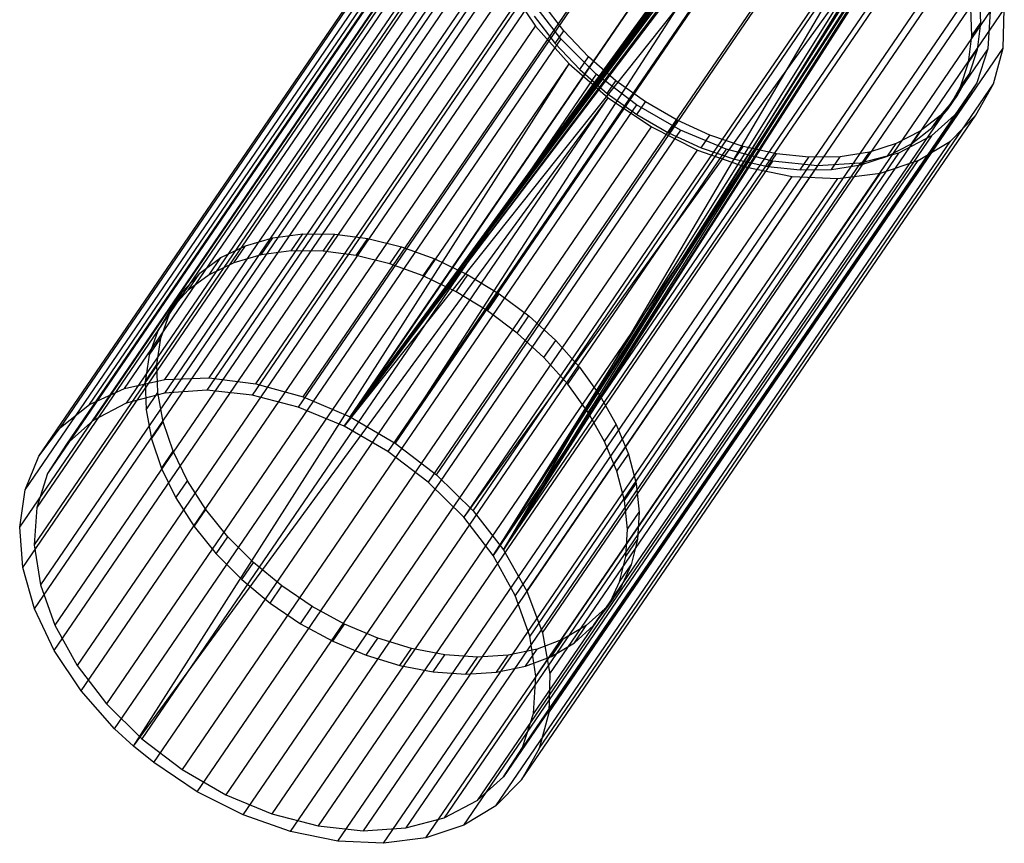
# Model space of a CAD drawing. Extents: x -263 to 235, y 0 to 1231.
# Tile 1 of 78: x -263 to -170, y 1 to 79. Entities that reach past the tile are written whole.
import ezdxf

# ---------------------------------------------------------------- set-up
doc = ezdxf.new("R2010")
doc.units = 0
doc.header["$LTSCALE"] = 25.4
doc.layers.get('0').update_dxf_attribs({"color": 13, "linetype": 'CONTINUOUS'})

# ---------------------------------------------------------------- blocks, each defined once
blk = doc.blocks.new('MONO-II-7705_STL_1')
at = {"color": 0}
for p, q in [((28.474, 75.301, 2066.47), (71.433, 138.151, 2138.784)), ((28.474, 75.301, 2066.47), (71.433, 138.151, 2138.784)), ((32.652, 75.453, 2063.856), (75.611, 138.303, 2136.171)), ((32.652, 75.453, 2063.856), (75.611, 138.303, 2136.171)), ((24.662, 74.448, 2069.477), (67.621, 137.298, 2141.791)), ((24.662, 74.448, 2069.477), (67.621, 137.298, 2141.791)), ((71.388, 136.865, 2139.929), (28.429, 74.015, 2067.615)), ((71.388, 136.865, 2139.929), (28.429, 74.015, 2067.615)), ((75.405, 137.124, 2137.318), (32.446, 74.274, 2065.003)), ((75.405, 137.124, 2137.318), (32.446, 74.274, 2065.003)), ((37.061, 74.897, 2061.72), (80.019, 137.747, 2134.035)), ((37.061, 74.897, 2061.72), (80.019, 137.747, 2134.035)), ((67.76, 135.906, 2142.918), (24.801, 73.056, 2070.604)), ((67.76, 135.906, 2142.918), (24.801, 73.056, 2070.604)), ((79.673, 136.674, 2135.174), (36.714, 73.824, 2062.859)), ((79.673, 136.674, 2135.174), (36.714, 73.824, 2062.859)), ((41.558, 73.652, 2060.13), (84.517, 136.502, 2132.445)), ((41.558, 73.652, 2060.13), (84.517, 136.502, 2132.445)), ((21.337, 72.919, 2072.78), (64.296, 135.769, 2145.095)), ((21.337, 72.919, 2072.78), (64.296, 135.769, 2145.095)), ((84.048, 135.53, 2133.569), (41.089, 72.68, 2061.254)), ((84.048, 135.53, 2133.569), (41.089, 72.68, 2061.254)), ((64.643, 134.279, 2146.184), (21.684, 71.429, 2073.869)), ((64.643, 134.279, 2146.184), (21.684, 71.429, 2073.869)), ((46.001, 71.758, 2059.138), (88.959, 134.608, 2131.452)), ((46.001, 71.758, 2059.138), (88.959, 134.608, 2131.452)), ((18.606, 70.765, 2076.275), (61.565, 133.615, 2148.589)), ((18.606, 70.765, 2076.275), (61.565, 133.615, 2148.589)), ((88.38, 133.731, 2132.559), (45.421, 70.881, 2060.244)), ((88.38, 133.731, 2132.559), (45.421, 70.881, 2060.244)), ((62.145, 132.04, 2149.614), (19.186, 69.19, 2077.299)), ((62.145, 132.04, 2149.614), (19.186, 69.19, 2077.299)), ((16.558, 68.054, 2079.847), (59.517, 130.904, 2152.162)), ((16.558, 68.054, 2079.847), (59.517, 130.904, 2152.162)), ((60.349, 129.266, 2153.092), (17.39, 66.416, 2080.777)), ((60.349, 129.266, 2153.092), (17.39, 66.416, 2080.777)), ((15.258, 64.874, 2083.383), (58.217, 127.724, 2155.698)), ((15.258, 64.874, 2083.383), (58.217, 127.724, 2155.698)), ((59.318, 126.049, 2156.5), (16.359, 63.199, 2084.185)), ((59.318, 126.049, 2156.5), (16.359, 63.199, 2084.185)), ((46.001, 71.758, 2059.138), (85.427, 125.451, 2121.908)), ((46.001, 71.758, 2059.138), (85.427, 125.451, 2121.908)), ((46.001, 71.758, 2059.138), (85.352, 125.278, 2121.726)), ((46.001, 71.758, 2059.138), (85.352, 125.278, 2121.726)), ((85.342, 125.082, 2121.553), (46.001, 71.758, 2059.138)), ((85.342, 125.082, 2121.553), (46.001, 71.758, 2059.138)), ((14.747, 61.327, 2086.769), (57.706, 124.177, 2159.084)), ((14.747, 61.327, 2086.769), (57.706, 124.177, 2159.084)), ((84.613, 124.722, 2123.025), (45.421, 70.881, 2060.244)), ((84.613, 124.722, 2123.025), (45.421, 70.881, 2060.244)), ((84.538, 124.548, 2122.842), (45.421, 70.881, 2060.244)), ((84.538, 124.548, 2122.842), (45.421, 70.881, 2060.244)), ((45.421, 70.881, 2060.244), (84.53, 124.354, 2122.668)), ((45.421, 70.881, 2060.244), (84.53, 124.354, 2122.668)), ((45.421, 70.881, 2060.244), (84.709, 123.945, 2122.385)), ((45.421, 70.881, 2060.244), (84.709, 123.945, 2122.385)), ((85.518, 124.671, 2121.274), (46.001, 71.758, 2059.138)), ((85.518, 124.671, 2121.274), (46.001, 71.758, 2059.138)), ((85.904, 124.324, 2121.152), (46.001, 71.758, 2059.138)), ((85.904, 124.324, 2121.152), (46.001, 71.758, 2059.138)), ((85.904, 124.324, 2121.152), (50.245, 69.276, 2058.774)), ((85.904, 124.324, 2121.152), (50.245, 69.276, 2058.774)), ((85.099, 123.602, 2122.257), (45.421, 70.881, 2060.244)), ((85.099, 123.602, 2122.257), (45.421, 70.881, 2060.244)), ((87.271, 123.446, 2121.103), (50.245, 69.276, 2058.774)), ((87.271, 123.446, 2121.103), (50.245, 69.276, 2058.774)), ((59.086, 122.501, 2159.721), (16.127, 59.651, 2087.406)), ((59.086, 122.501, 2159.721), (16.127, 59.651, 2087.406)), ((86.589, 122.66, 2122.191), (45.421, 70.881, 2060.244)), ((86.589, 122.66, 2122.191), (45.421, 70.881, 2060.244)), ((86.589, 122.66, 2122.191), (49.563, 68.489, 2059.863)), ((86.589, 122.66, 2122.191), (49.563, 68.489, 2059.863)), ((60.481, 59.175, 2061.472), (103.44, 122.025, 2133.787)), ((60.481, 59.175, 2061.472), (103.44, 122.025, 2133.787)), ((102.455, 121.5, 2134.828), (59.496, 58.65, 2062.513)), ((102.455, 121.5, 2134.828), (59.496, 58.65, 2062.513)), ((15.043, 57.527, 2089.896), (58.002, 120.377, 2162.211)), ((15.043, 57.527, 2089.896), (58.002, 120.377, 2162.211)), ((54.154, 66.285, 2059.051), (91.18, 120.455, 2121.38)), ((54.154, 66.285, 2059.051), (91.18, 120.455, 2121.38)), ((90.399, 119.755, 2122.452), (53.373, 65.585, 2060.124)), ((90.399, 119.755, 2122.452), (53.373, 65.585, 2060.124)), ((59.662, 118.742, 2162.646), (16.703, 55.892, 2090.332)), ((59.662, 118.742, 2162.646), (16.703, 55.892, 2090.332)), ((104.559, 117.705, 2136.876), (61.6, 54.855, 2064.561)), ((104.559, 117.705, 2136.876), (61.6, 54.855, 2064.561)), ((62.695, 55.284, 2063.538), (105.654, 118.134, 2135.853)), ((62.695, 55.284, 2063.538), (105.654, 118.134, 2135.853)), ((16.136, 53.596, 2092.664), (59.095, 116.446, 2164.978)), ((16.136, 53.596, 2092.664), (59.095, 116.446, 2164.978)), ((93.748, 116.438, 2123.346), (56.722, 62.267, 2061.017)), ((93.748, 116.438, 2123.346), (56.722, 62.267, 2061.017)), ((57.603, 62.881, 2059.96), (94.629, 117.052, 2122.289)), ((57.603, 62.881, 2059.96), (94.629, 117.052, 2122.289)), ((60.481, 59.175, 2061.472), (94.629, 117.052, 2122.289)), ((60.481, 59.175, 2061.472), (94.629, 117.052, 2122.289)), ((60.481, 59.175, 2061.472), (95.645, 115.859, 2122.722)), ((60.481, 59.175, 2061.472), (95.645, 115.859, 2122.722)), ((96.666, 115.684, 2123.719), (60.481, 59.175, 2061.472)), ((96.666, 115.684, 2123.719), (60.481, 59.175, 2061.472)), ((96.008, 115.555, 2122.965), (60.481, 59.175, 2061.472)), ((96.008, 115.555, 2122.965), (60.481, 59.175, 2061.472)), ((96.539, 115.555, 2123.529), (60.481, 59.175, 2061.472)), ((96.539, 115.555, 2123.529), (60.481, 59.175, 2061.472)), ((96.381, 115.489, 2123.332), (60.481, 59.175, 2061.472)), ((96.381, 115.489, 2123.332), (60.481, 59.175, 2061.472)), ((61.025, 114.9, 2165.176), (18.066, 52.05, 2092.861)), ((61.025, 114.9, 2165.176), (18.066, 52.05, 2092.861)), ((94.84, 115.138, 2123.827), (56.722, 62.267, 2061.017)), ((94.84, 115.138, 2123.827), (56.722, 62.267, 2061.017)), ((94.84, 115.138, 2123.827), (59.496, 58.65, 2062.513)), ((94.84, 115.138, 2123.827), (59.496, 58.65, 2062.513)), ((59.496, 58.65, 2062.513), (95.852, 114.955, 2124.837)), ((59.496, 58.65, 2062.513), (95.852, 114.955, 2124.837)), ((95.199, 114.83, 2124.076), (59.496, 58.65, 2062.513)), ((95.199, 114.83, 2124.076), (59.496, 58.65, 2062.513)), ((59.496, 58.65, 2062.513), (95.726, 114.827, 2124.647)), ((59.496, 58.65, 2062.513), (95.726, 114.827, 2124.647)), ((95.568, 114.761, 2124.448), (59.496, 58.65, 2062.513)), ((95.568, 114.761, 2124.448), (59.496, 58.65, 2062.513)), ((105.923, 113.863, 2139.405), (62.964, 51.013, 2067.091)), ((105.923, 113.863, 2139.405), (62.964, 51.013, 2067.091)), ((64.175, 51.335, 2066.091), (107.134, 114.185, 2138.406)), ((64.175, 51.335, 2066.091), (107.134, 114.185, 2138.406)), ((17.991, 49.66, 2094.983), (60.949, 112.51, 2167.297)), ((17.991, 49.66, 2094.983), (60.949, 112.51, 2167.297)), ((60.949, 112.51, 2167.297), (63.506, 108.696, 2169.093)), ((60.949, 112.51, 2167.297), (63.506, 108.696, 2169.093)), ((63.129, 111.105, 2167.224), (20.171, 48.255, 2094.909)), ((63.129, 111.105, 2167.224), (20.171, 48.255, 2094.909)), ((65.904, 107.488, 2168.72), (63.129, 111.105, 2167.224)), ((65.904, 107.488, 2168.72), (63.129, 111.105, 2167.224)), ((66.192, 108.242, 2167.892), (64.193, 110.848, 2166.815)), ((66.192, 108.242, 2167.892), (64.193, 110.848, 2166.815)), ((105.478, 111.611, 2141.626), (105.591, 108.971, 2143.854)), ((105.478, 111.611, 2141.626), (105.591, 108.971, 2143.854)), ((106.498, 110.104, 2142.331), (63.539, 47.254, 2070.016)), ((106.498, 110.104, 2142.331), (63.539, 47.254, 2070.016)), ((64.872, 47.453, 2069.051), (107.831, 110.303, 2141.365)), ((64.872, 47.453, 2069.051), (107.831, 110.303, 2141.365)), ((104.773, 107.773, 2142.477), (104.66, 110.414, 2140.249)), ((104.773, 107.773, 2142.477), (104.66, 110.414, 2140.249)), ((106.498, 110.104, 2142.331), (106.266, 106.556, 2145.552)), ((106.498, 110.104, 2142.331), (106.266, 106.556, 2145.552)), ((107.723, 106.615, 2144.635), (107.831, 110.303, 2141.365)), ((107.723, 106.615, 2144.635), (107.831, 110.303, 2141.365)), ((63.374, 109.651, 2165.438), (65.374, 107.045, 2166.515)), ((63.374, 109.651, 2165.438), (65.374, 107.045, 2166.515)), ((104.773, 107.773, 2142.477), (105.591, 108.971, 2143.854)), ((104.773, 107.773, 2142.477), (105.591, 108.971, 2143.854)), ((105.591, 108.971, 2143.854), (105.269, 106.47, 2146.219)), ((105.591, 108.971, 2143.854), (105.269, 106.47, 2146.219)), ((20.547, 45.846, 2096.779), (63.506, 108.696, 2169.093)), ((20.547, 45.846, 2096.779), (63.506, 108.696, 2169.093)), ((63.506, 108.696, 2169.093), (66.682, 105.127, 2170.309)), ((63.506, 108.696, 2169.093), (66.682, 105.127, 2170.309)), ((65.374, 107.045, 2166.515), (66.192, 108.242, 2167.892)), ((65.374, 107.045, 2166.515), (66.192, 108.242, 2167.892)), ((68.51, 105.79, 2168.647), (66.192, 108.242, 2167.892)), ((68.51, 105.79, 2168.647), (66.192, 108.242, 2167.892)), ((65.904, 107.488, 2168.72), (22.945, 44.638, 2096.405)), ((65.904, 107.488, 2168.72), (22.945, 44.638, 2096.405)), ((69.253, 104.17, 2169.613), (65.904, 107.488, 2168.72)), ((69.253, 104.17, 2169.613), (65.904, 107.488, 2168.72)), ((104.451, 105.273, 2144.842), (104.773, 107.773, 2142.477)), ((104.451, 105.273, 2144.842), (104.773, 107.773, 2142.477)), ((106.266, 106.556, 2145.552), (63.307, 43.706, 2073.237)), ((106.266, 106.556, 2145.552), (63.307, 43.706, 2073.237)), ((64.764, 43.765, 2072.32), (107.723, 106.615, 2144.635)), ((64.764, 43.765, 2072.32), (107.723, 106.615, 2144.635)), ((65.374, 107.045, 2166.515), (67.691, 104.593, 2167.269)), ((65.374, 107.045, 2166.515), (67.691, 104.593, 2167.269)), ((104.451, 105.273, 2144.842), (105.269, 106.47, 2146.219)), ((104.451, 105.273, 2144.842), (105.269, 106.47, 2146.219)), ((105.269, 106.47, 2146.219), (104.517, 104.157, 2148.676)), ((105.269, 106.47, 2146.219), (104.517, 104.157, 2148.676)), ((106.266, 106.556, 2145.552), (105.235, 103.339, 2148.96)), ((106.266, 106.556, 2145.552), (105.235, 103.339, 2148.96)), ((106.814, 103.238, 2148.11), (107.723, 106.615, 2144.635)), ((106.814, 103.238, 2148.11), (107.723, 106.615, 2144.635)), ((67.691, 104.593, 2167.269), (68.51, 105.79, 2168.647)), ((67.691, 104.593, 2167.269), (68.51, 105.79, 2168.647)), ((71.1, 103.539, 2169.064), (68.51, 105.79, 2168.647)), ((71.1, 103.539, 2169.064), (68.51, 105.79, 2168.647)), ((103.699, 102.96, 2147.298), (104.451, 105.273, 2144.842)), ((103.699, 102.96, 2147.298), (104.451, 105.273, 2144.842)), ((23.723, 42.277, 2097.994), (66.682, 105.127, 2170.309)), ((23.723, 42.277, 2097.994), (66.682, 105.127, 2170.309)), ((25.513, 40.62, 2098.371), (66.682, 105.127, 2170.309)), ((25.513, 40.62, 2098.371), (66.682, 105.127, 2170.309)), ((66.682, 105.127, 2170.309), (70.376, 101.917, 2170.904)), ((66.682, 105.127, 2170.309), (70.376, 101.917, 2170.904)), ((67.691, 104.593, 2167.269), (70.281, 102.342, 2167.687)), ((67.691, 104.593, 2167.269), (70.281, 102.342, 2167.687)), ((69.253, 104.17, 2169.613), (26.294, 41.32, 2097.299)), ((69.253, 104.17, 2169.613), (26.294, 41.32, 2097.299)), ((105.235, 103.339, 2148.96), (62.276, 40.489, 2076.645)), ((105.235, 103.339, 2148.96), (62.276, 40.489, 2076.645)), ((73.063, 101.266, 2169.874), (69.253, 104.17, 2169.613)), ((73.063, 101.266, 2169.874), (69.253, 104.17, 2169.613)), ((70.281, 102.342, 2167.687), (71.1, 103.539, 2169.064)), ((70.281, 102.342, 2167.687), (71.1, 103.539, 2169.064)), ((73.913, 101.532, 2169.137), (71.1, 103.539, 2169.064)), ((73.913, 101.532, 2169.137), (71.1, 103.539, 2169.064)), ((104.517, 104.157, 2148.676), (103.35, 102.077, 2151.177)), ((104.517, 104.157, 2148.676), (103.35, 102.077, 2151.177)), ((105.235, 103.339, 2148.96), (103.44, 100.565, 2152.438)), ((105.235, 103.339, 2148.96), (103.44, 100.565, 2152.438)), ((103.699, 102.96, 2147.298), (104.517, 104.157, 2148.676)), ((103.699, 102.96, 2147.298), (104.517, 104.157, 2148.676)), ((63.856, 40.388, 2075.795), (106.814, 103.238, 2148.11)), ((63.856, 40.388, 2075.795), (106.814, 103.238, 2148.11)), ((102.531, 100.88, 2149.8), (103.699, 102.96, 2147.298)), ((102.531, 100.88, 2149.8), (103.699, 102.96, 2147.298)), ((105.133, 100.281, 2151.678), (106.814, 103.238, 2148.11)), ((105.133, 100.281, 2151.678), (106.814, 103.238, 2148.11)), ((25.513, 40.62, 2098.371), (70.376, 101.917, 2170.904)), ((25.513, 40.62, 2098.371), (70.376, 101.917, 2170.904)), ((27.417, 39.067, 2098.59), (70.376, 101.917, 2170.904)), ((27.417, 39.067, 2098.59), (70.376, 101.917, 2170.904)), ((70.281, 102.342, 2167.687), (73.095, 100.335, 2167.76)), ((70.281, 102.342, 2167.687), (73.095, 100.335, 2167.76)), ((70.376, 101.917, 2170.904), (74.469, 99.169, 2170.861)), ((70.376, 101.917, 2170.904), (74.469, 99.169, 2170.861)), ((73.095, 100.335, 2167.76), (73.913, 101.532, 2169.137)), ((73.095, 100.335, 2167.76), (73.913, 101.532, 2169.137)), ((76.897, 99.808, 2168.864), (73.913, 101.532, 2169.137)), ((76.897, 99.808, 2168.864), (73.913, 101.532, 2169.137)), ((103.35, 102.077, 2151.177), (101.789, 100.268, 2153.676)), ((103.35, 102.077, 2151.177), (101.789, 100.268, 2153.676)), ((102.531, 100.88, 2149.8), (103.35, 102.077, 2151.177)), ((102.531, 100.88, 2149.8), (103.35, 102.077, 2151.177)), ((73.063, 101.266, 2169.874), (30.104, 38.416, 2097.559)), ((73.063, 101.266, 2169.874), (30.104, 38.416, 2097.559)), ((103.44, 100.565, 2152.438), (60.481, 37.715, 2080.123)), ((103.44, 100.565, 2152.438), (60.481, 37.715, 2080.123)), ((77.205, 98.874, 2169.493), (73.063, 101.266, 2169.874)), ((77.205, 98.874, 2169.493), (73.063, 101.266, 2169.874)), ((103.44, 100.565, 2152.438), (100.941, 98.326, 2155.868)), ((103.44, 100.565, 2152.438), (100.941, 98.326, 2155.868)), ((100.971, 99.071, 2152.299), (102.531, 100.88, 2149.8)), ((100.971, 99.071, 2152.299), (102.531, 100.88, 2149.8)), ((62.175, 37.431, 2079.364), (105.133, 100.281, 2151.678)), ((62.175, 37.431, 2079.364), (105.133, 100.281, 2151.678)), ((73.095, 100.335, 2167.76), (76.079, 98.611, 2167.486)), ((73.095, 100.335, 2167.76), (76.079, 98.611, 2167.486)), ((76.079, 98.611, 2167.486), (76.897, 99.808, 2168.864)), ((76.079, 98.611, 2167.486), (76.897, 99.808, 2168.864)), ((79.993, 98.399, 2168.249), (76.897, 99.808, 2168.864)), ((79.993, 98.399, 2168.249), (76.897, 99.808, 2168.864)), ((101.789, 100.268, 2153.676), (99.865, 98.766, 2156.124)), ((101.789, 100.268, 2153.676), (99.865, 98.766, 2156.124)), ((100.971, 99.071, 2152.299), (101.789, 100.268, 2153.676)), ((100.971, 99.071, 2152.299), (101.789, 100.268, 2153.676)), ((102.734, 97.839, 2155.226), (105.133, 100.281, 2151.678)), ((102.734, 97.839, 2155.226), (105.133, 100.281, 2151.678)), ((31.511, 36.319, 2098.546), (74.469, 99.169, 2170.861)), ((31.511, 36.319, 2098.546), (74.469, 99.169, 2170.861)), ((77.205, 98.874, 2169.493), (34.246, 36.024, 2097.178)), ((77.205, 98.874, 2169.493), (34.246, 36.024, 2097.178)), ((74.469, 99.169, 2170.861), (78.83, 96.972, 2170.18)), ((74.469, 99.169, 2170.861), (78.83, 96.972, 2170.18)), ((81.536, 97.075, 2168.482), (77.205, 98.874, 2169.493)), ((81.536, 97.075, 2168.482), (77.205, 98.874, 2169.493)), ((99.865, 98.766, 2156.124), (97.615, 97.6, 2158.475)), ((99.865, 98.766, 2156.124), (97.615, 97.6, 2158.475)), ((99.047, 97.569, 2154.747), (100.971, 99.071, 2152.299)), ((99.047, 97.569, 2154.747), (100.971, 99.071, 2152.299)), ((99.047, 97.569, 2154.747), (99.865, 98.766, 2156.124)), ((99.047, 97.569, 2154.747), (99.865, 98.766, 2156.124)), ((100.941, 98.326, 2155.868), (57.982, 35.476, 2083.553)), ((100.941, 98.326, 2155.868), (57.982, 35.476, 2083.553)), ((59.775, 34.989, 2082.912), (102.734, 97.839, 2155.226)), ((59.775, 34.989, 2082.912), (102.734, 97.839, 2155.226)), ((76.079, 98.611, 2167.486), (79.175, 97.202, 2166.871)), ((76.079, 98.611, 2167.486), (79.175, 97.202, 2166.871)), ((79.175, 97.202, 2166.871), (79.993, 98.399, 2168.249)), ((79.175, 97.202, 2166.871), (79.993, 98.399, 2168.249)), ((83.143, 97.332, 2167.305), (79.993, 98.399, 2168.249)), ((83.143, 97.332, 2167.305), (79.993, 98.399, 2168.249)), ((100.941, 98.326, 2155.868), (97.825, 96.699, 2159.133)), ((100.941, 98.326, 2155.868), (97.825, 96.699, 2159.133)), ((99.694, 95.99, 2158.639), (102.734, 97.839, 2155.226)), ((99.694, 95.99, 2158.639), (102.734, 97.839, 2155.226)), ((35.871, 34.122, 2097.865), (78.83, 96.972, 2170.18)), ((35.871, 34.122, 2097.865), (78.83, 96.972, 2170.18)), ((81.536, 97.075, 2168.482), (38.578, 34.225, 2096.168)), ((81.536, 97.075, 2168.482), (38.578, 34.225, 2096.168)), ((78.83, 96.972, 2170.18), (83.318, 95.396, 2168.884)), ((78.83, 96.972, 2170.18), (83.318, 95.396, 2168.884)), ((79.175, 97.202, 2166.871), (82.325, 96.135, 2165.927)), ((79.175, 97.202, 2166.871), (82.325, 96.135, 2165.927)), ((85.911, 95.931, 2166.878), (81.536, 97.075, 2168.482)), ((85.911, 95.931, 2166.878), (81.536, 97.075, 2168.482)), ((82.325, 96.135, 2165.927), (83.143, 97.332, 2167.305)), ((82.325, 96.135, 2165.927), (83.143, 97.332, 2167.305)), ((86.286, 96.628, 2166.05), (83.143, 97.332, 2167.305)), ((86.286, 96.628, 2166.05), (83.143, 97.332, 2167.305)), ((97.615, 97.6, 2158.475), (95.081, 96.791, 2160.683)), ((97.615, 97.6, 2158.475), (95.081, 96.791, 2160.683)), ((96.797, 96.403, 2157.098), (97.615, 97.6, 2158.475)), ((96.797, 96.403, 2157.098), (97.615, 97.6, 2158.475)), ((96.797, 96.403, 2157.098), (99.047, 97.569, 2154.747)), ((96.797, 96.403, 2157.098), (99.047, 97.569, 2154.747)), ((85.911, 95.931, 2166.878), (42.952, 33.081, 2094.563)), ((85.911, 95.931, 2166.878), (42.952, 33.081, 2094.563)), ((97.825, 96.699, 2159.133), (54.866, 33.849, 2086.819)), ((97.825, 96.699, 2159.133), (54.866, 33.849, 2086.819)), ((56.735, 33.14, 2086.324), (99.694, 95.99, 2158.639)), ((56.735, 33.14, 2086.324), (99.694, 95.99, 2158.639)), ((82.325, 96.135, 2165.927), (85.468, 95.431, 2164.672)), ((82.325, 96.135, 2165.927), (85.468, 95.431, 2164.672)), ((85.468, 95.431, 2164.672), (86.286, 96.628, 2166.05)), ((85.468, 95.431, 2164.672), (86.286, 96.628, 2166.05)), ((90.179, 95.481, 2164.734), (85.911, 95.931, 2166.878)), ((90.179, 95.481, 2164.734), (85.911, 95.931, 2166.878)), ((89.362, 96.3, 2164.507), (86.286, 96.628, 2166.05)), ((89.362, 96.3, 2164.507), (86.286, 96.628, 2166.05)), ((88.544, 95.103, 2163.13), (89.362, 96.3, 2164.507)), ((88.544, 95.103, 2163.13), (89.362, 96.3, 2164.507)), ((92.313, 96.355, 2162.707), (89.362, 96.3, 2164.507)), ((92.313, 96.355, 2162.707), (89.362, 96.3, 2164.507)), ((91.495, 95.158, 2161.329), (92.313, 96.355, 2162.707)), ((91.495, 95.158, 2161.329), (92.313, 96.355, 2162.707)), ((95.081, 96.791, 2160.683), (92.313, 96.355, 2162.707)), ((95.081, 96.791, 2160.683), (92.313, 96.355, 2162.707)), ((97.825, 96.699, 2159.133), (94.196, 95.74, 2162.122)), ((97.825, 96.699, 2159.133), (94.196, 95.74, 2162.122)), ((94.263, 95.594, 2159.306), (95.081, 96.791, 2160.683)), ((94.263, 95.594, 2159.306), (95.081, 96.791, 2160.683)), ((94.263, 95.594, 2159.306), (96.797, 96.403, 2157.098)), ((94.263, 95.594, 2159.306), (96.797, 96.403, 2157.098)), ((96.111, 94.794, 2161.807), (99.694, 95.99, 2158.639)), ((96.111, 94.794, 2161.807), (99.694, 95.99, 2158.639)), ((40.359, 32.546, 2096.569), (83.318, 95.396, 2168.884)), ((40.359, 32.546, 2096.569), (83.318, 95.396, 2168.884)), ((90.179, 95.481, 2164.734), (47.221, 32.631, 2092.419)), ((90.179, 95.481, 2164.734), (47.221, 32.631, 2092.419)), ((94.196, 95.74, 2162.122), (51.237, 32.89, 2089.808)), ((94.196, 95.74, 2162.122), (51.237, 32.89, 2089.808)), ((83.318, 95.396, 2168.884), (87.789, 94.492, 2167.013)), ((83.318, 95.396, 2168.884), (87.789, 94.492, 2167.013)), ((85.468, 95.431, 2164.672), (88.544, 95.103, 2163.13)), ((85.468, 95.431, 2164.672), (88.544, 95.103, 2163.13)), ((88.544, 95.103, 2163.13), (91.495, 95.158, 2161.329)), ((88.544, 95.103, 2163.13), (91.495, 95.158, 2161.329)), ((94.196, 95.74, 2162.122), (90.179, 95.481, 2164.734)), ((94.196, 95.74, 2162.122), (90.179, 95.481, 2164.734)), ((91.495, 95.158, 2161.329), (94.263, 95.594, 2159.306)), ((91.495, 95.158, 2161.329), (94.263, 95.594, 2159.306)), ((44.83, 31.642, 2094.698), (87.789, 94.492, 2167.013)), ((44.83, 31.642, 2094.698), (87.789, 94.492, 2167.013)), ((49.141, 31.439, 2092.314), (92.1, 94.289, 2164.629)), ((49.141, 31.439, 2092.314), (92.1, 94.289, 2164.629)), ((53.152, 31.944, 2089.492), (96.111, 94.794, 2161.807)), ((53.152, 31.944, 2089.492), (96.111, 94.794, 2161.807)), ((87.789, 94.492, 2167.013), (92.1, 94.289, 2164.629)), ((87.789, 94.492, 2167.013), (92.1, 94.289, 2164.629)), ((92.1, 94.289, 2164.629), (96.111, 94.794, 2161.807)), ((92.1, 94.289, 2164.629), (96.111, 94.794, 2161.807)), ((36.094, 87.938, 2088.857), (38.694, 88.691, 2086.658)), ((36.094, 87.938, 2088.857), (38.694, 88.691, 2086.658)), ((37.589, 87.075, 2084.799), (38.694, 88.691, 2086.658)), ((37.589, 87.075, 2084.799), (38.694, 88.691, 2086.658)), ((38.694, 88.691, 2086.658), (41.525, 89.062, 2084.655)), ((38.694, 88.691, 2086.658), (41.525, 89.062, 2084.655)), ((40.42, 87.446, 2082.795), (41.525, 89.062, 2084.655)), ((40.42, 87.446, 2082.795), (41.525, 89.062, 2084.655)), ((41.525, 89.062, 2084.655), (44.53, 89.044, 2082.885)), ((41.525, 89.062, 2084.655), (44.53, 89.044, 2082.885)), ((43.426, 87.427, 2081.025), (44.53, 89.044, 2082.885)), ((43.426, 87.427, 2081.025), (44.53, 89.044, 2082.885)), ((44.53, 89.044, 2082.885), (47.652, 88.637, 2081.384)), ((44.53, 89.044, 2082.885), (47.652, 88.637, 2081.384)), ((46.547, 87.021, 2079.524), (47.652, 88.637, 2081.384)), ((46.547, 87.021, 2079.524), (47.652, 88.637, 2081.384)), ((47.652, 88.637, 2081.384), (50.83, 87.849, 2080.181)), ((47.652, 88.637, 2081.384), (50.83, 87.849, 2080.181)), ((33.774, 86.819, 2091.208), (36.094, 87.938, 2088.857)), ((33.774, 86.819, 2091.208), (36.094, 87.938, 2088.857)), ((34.989, 86.322, 2086.998), (36.094, 87.938, 2088.857)), ((34.989, 86.322, 2086.998), (36.094, 87.938, 2088.857)), ((49.725, 86.233, 2078.321), (50.83, 87.849, 2080.181)), ((49.725, 86.233, 2078.321), (50.83, 87.849, 2080.181)), ((50.83, 87.849, 2080.181), (54.001, 86.696, 2079.299)), ((50.83, 87.849, 2080.181), (54.001, 86.696, 2079.299)), ((31.779, 85.354, 2093.667), (33.774, 86.819, 2091.208)), ((31.779, 85.354, 2093.667), (33.774, 86.819, 2091.208)), ((32.669, 85.202, 2089.349), (33.774, 86.819, 2091.208)), ((32.669, 85.202, 2089.349), (33.774, 86.819, 2091.208)), ((37.589, 87.075, 2084.799), (34.989, 86.322, 2086.998)), ((37.589, 87.075, 2084.799), (34.989, 86.322, 2086.998)), ((40.42, 87.446, 2082.795), (37.589, 87.075, 2084.799)), ((40.42, 87.446, 2082.795), (37.589, 87.075, 2084.799)), ((43.426, 87.427, 2081.025), (40.42, 87.446, 2082.795)), ((43.426, 87.427, 2081.025), (40.42, 87.446, 2082.795)), ((46.547, 87.021, 2079.524), (43.426, 87.427, 2081.025)), ((46.547, 87.021, 2079.524), (43.426, 87.427, 2081.025)), ((49.725, 86.233, 2078.321), (46.547, 87.021, 2079.524)), ((49.725, 86.233, 2078.321), (46.547, 87.021, 2079.524)), ((52.896, 85.08, 2077.439), (54.001, 86.696, 2079.299)), ((52.896, 85.08, 2077.439), (54.001, 86.696, 2079.299)), ((54.001, 86.696, 2079.299), (57.105, 85.2, 2078.755)), ((54.001, 86.696, 2079.299), (57.105, 85.2, 2078.755)), ((34.989, 86.322, 2086.998), (32.669, 85.202, 2089.349)), ((34.989, 86.322, 2086.998), (32.669, 85.202, 2089.349)), ((52.896, 85.08, 2077.439), (49.725, 86.233, 2078.321)), ((52.896, 85.08, 2077.439), (49.725, 86.233, 2078.321)), ((30.15, 83.572, 2096.183), (31.779, 85.354, 2093.667)), ((30.15, 83.572, 2096.183), (31.779, 85.354, 2093.667)), ((30.675, 83.737, 2091.807), (31.779, 85.354, 2093.667)), ((30.675, 83.737, 2091.807), (31.779, 85.354, 2093.667)), ((32.669, 85.202, 2089.349), (30.675, 83.737, 2091.807)), ((32.669, 85.202, 2089.349), (30.675, 83.737, 2091.807)), ((56, 83.584, 2076.896), (52.896, 85.08, 2077.439)), ((56, 83.584, 2076.896), (52.896, 85.08, 2077.439)), ((56, 83.584, 2076.896), (57.105, 85.2, 2078.755)), ((56, 83.584, 2076.896), (57.105, 85.2, 2078.755)), ((57.105, 85.2, 2078.755), (60.08, 83.39, 2078.561)), ((57.105, 85.2, 2078.755), (60.08, 83.39, 2078.561)), ((28.917, 81.507, 2098.71), (30.15, 83.572, 2096.183)), ((28.917, 81.507, 2098.71), (30.15, 83.572, 2096.183)), ((30.675, 83.737, 2091.807), (29.045, 81.955, 2094.324)), ((30.675, 83.737, 2091.807), (29.045, 81.955, 2094.324)), ((29.045, 81.955, 2094.324), (30.15, 83.572, 2096.183)), ((29.045, 81.955, 2094.324), (30.15, 83.572, 2096.183)), ((58.975, 81.774, 2076.701), (56, 83.584, 2076.896)), ((58.975, 81.774, 2076.701), (56, 83.584, 2076.896)), ((58.975, 81.774, 2076.701), (60.08, 83.39, 2078.561)), ((58.975, 81.774, 2076.701), (60.08, 83.39, 2078.561)), ((60.08, 83.39, 2078.561), (62.869, 81.302, 2078.719)), ((60.08, 83.39, 2078.561), (62.869, 81.302, 2078.719)), ((29.045, 81.955, 2094.324), (27.812, 79.891, 2096.85)), ((29.045, 81.955, 2094.324), (27.812, 79.891, 2096.85)), ((27.812, 79.891, 2096.85), (28.917, 81.507, 2098.71)), ((27.812, 79.891, 2096.85), (28.917, 81.507, 2098.71)), ((28.104, 79.201, 2101.197), (28.917, 81.507, 2098.71)), ((28.104, 79.201, 2101.197), (28.917, 81.507, 2098.71)), ((61.764, 79.686, 2076.86), (58.975, 81.774, 2076.701)), ((61.764, 79.686, 2076.86), (58.975, 81.774, 2076.701)), ((61.764, 79.686, 2076.86), (62.869, 81.302, 2078.719)), ((61.764, 79.686, 2076.86), (62.869, 81.302, 2078.719)), ((62.869, 81.302, 2078.719), (65.417, 78.975, 2079.228)), ((62.869, 81.302, 2078.719), (65.417, 78.975, 2079.228)), ((27.812, 79.891, 2096.85), (26.999, 77.585, 2099.338)), ((27.812, 79.891, 2096.85), (26.999, 77.585, 2099.338)), ((26.999, 77.585, 2099.338), (28.104, 79.201, 2101.197)), ((26.999, 77.585, 2099.338), (28.104, 79.201, 2101.197)), ((27.727, 76.698, 2103.596), (28.104, 79.201, 2101.197)), ((27.727, 76.698, 2103.596), (28.104, 79.201, 2101.197)), ((64.312, 77.359, 2077.368), (61.764, 79.686, 2076.86)), ((64.312, 77.359, 2077.368), (61.764, 79.686, 2076.86)), ((64.312, 77.359, 2077.368), (65.417, 78.975, 2079.228)), ((64.312, 77.359, 2077.368), (65.417, 78.975, 2079.228)), ((65.417, 78.975, 2079.228), (67.675, 76.456, 2080.075)), ((65.417, 78.975, 2079.228), (67.675, 76.456, 2080.075)), ((26.999, 77.585, 2099.338), (26.622, 75.082, 2101.737)), ((26.999, 77.585, 2099.338), (26.622, 75.082, 2101.737)), ((66.571, 74.84, 2078.216), (64.312, 77.359, 2077.368)), ((66.571, 74.84, 2078.216), (64.312, 77.359, 2077.368)), ((26.622, 75.082, 2101.737), (27.727, 76.698, 2103.596)), ((26.622, 75.082, 2101.737), (27.727, 76.698, 2103.596)), ((27.794, 74.047, 2105.861), (27.727, 76.698, 2103.596)), ((27.794, 74.047, 2105.861), (27.727, 76.698, 2103.596)), ((66.571, 74.84, 2078.216), (67.675, 76.456, 2080.075)), ((66.571, 74.84, 2078.216), (67.675, 76.456, 2080.075)), ((67.675, 76.456, 2080.075), (69.6, 73.793, 2081.247)), ((67.675, 76.456, 2080.075), (69.6, 73.793, 2081.247)), ((28.474, 75.301, 2066.47), (32.652, 75.453, 2063.856)), ((28.474, 75.301, 2066.47), (32.652, 75.453, 2063.856)), ((32.652, 75.453, 2063.856), (37.061, 74.897, 2061.72)), ((32.652, 75.453, 2063.856), (37.061, 74.897, 2061.72)), ((24.662, 74.448, 2069.477), (28.474, 75.301, 2066.47)), ((24.662, 74.448, 2069.477), (28.474, 75.301, 2066.47)), ((26.622, 75.082, 2101.737), (26.689, 72.43, 2104.002)), ((26.622, 75.082, 2101.737), (26.689, 72.43, 2104.002)), ((37.061, 74.897, 2061.72), (41.558, 73.652, 2060.13)), ((37.061, 74.897, 2061.72), (41.558, 73.652, 2060.13)), ((68.495, 72.177, 2079.387), (66.571, 74.84, 2078.216)), ((68.495, 72.177, 2079.387), (66.571, 74.84, 2078.216)), ((21.337, 72.919, 2072.78), (24.662, 74.448, 2069.477)), ((21.337, 72.919, 2072.78), (24.662, 74.448, 2069.477)), ((28.429, 74.015, 2067.615), (24.801, 73.056, 2070.604)), ((28.429, 74.015, 2067.615), (24.801, 73.056, 2070.604)), ((26.689, 72.43, 2104.002), (27.794, 74.047, 2105.861)), ((26.689, 72.43, 2104.002), (27.794, 74.047, 2105.861)), ((28.303, 71.298, 2107.948), (27.794, 74.047, 2105.861)), ((28.303, 71.298, 2107.948), (27.794, 74.047, 2105.861)), ((32.446, 74.274, 2065.003), (28.429, 74.015, 2067.615)), ((32.446, 74.274, 2065.003), (28.429, 74.015, 2067.615)), ((36.714, 73.824, 2062.859), (32.446, 74.274, 2065.003)), ((36.714, 73.824, 2062.859), (32.446, 74.274, 2065.003)), ((41.089, 72.68, 2061.254), (36.714, 73.824, 2062.859)), ((41.089, 72.68, 2061.254), (36.714, 73.824, 2062.859)), ((41.558, 73.652, 2060.13), (46.001, 71.758, 2059.138)), ((41.558, 73.652, 2060.13), (46.001, 71.758, 2059.138)), ((68.495, 72.177, 2079.387), (69.6, 73.793, 2081.247)), ((68.495, 72.177, 2079.387), (69.6, 73.793, 2081.247)), ((69.6, 73.793, 2081.247), (71.152, 71.039, 2082.718)), ((69.6, 73.793, 2081.247), (71.152, 71.039, 2082.718)), ((18.606, 70.765, 2076.275), (21.337, 72.919, 2072.78)), ((18.606, 70.765, 2076.275), (21.337, 72.919, 2072.78)), ((24.801, 73.056, 2070.604), (21.684, 71.429, 2073.869)), ((24.801, 73.056, 2070.604), (21.684, 71.429, 2073.869)), ((45.421, 70.881, 2060.244), (41.089, 72.68, 2061.254)), ((45.421, 70.881, 2060.244), (41.089, 72.68, 2061.254)), ((26.689, 72.43, 2104.002), (27.198, 69.682, 2106.088)), ((26.689, 72.43, 2104.002), (27.198, 69.682, 2106.088)), ((46.001, 71.758, 2059.138), (50.245, 69.276, 2058.774)), ((46.001, 71.758, 2059.138), (50.245, 69.276, 2058.774)), ((70.048, 69.422, 2080.859), (68.495, 72.177, 2079.387)), ((70.048, 69.422, 2080.859), (68.495, 72.177, 2079.387)), ((16.558, 68.054, 2079.847), (18.606, 70.765, 2076.275)), ((16.558, 68.054, 2079.847), (18.606, 70.765, 2076.275)), ((21.684, 71.429, 2073.869), (19.186, 69.19, 2077.299)), ((21.684, 71.429, 2073.869), (19.186, 69.19, 2077.299)), ((27.198, 69.682, 2106.088), (28.303, 71.298, 2107.948)), ((27.198, 69.682, 2106.088), (28.303, 71.298, 2107.948)), ((29.244, 68.507, 2109.815), (28.303, 71.298, 2107.948)), ((29.244, 68.507, 2109.815), (28.303, 71.298, 2107.948)), ((49.563, 68.489, 2059.863), (45.421, 70.881, 2060.244)), ((49.563, 68.489, 2059.863), (45.421, 70.881, 2060.244)), ((70.048, 69.422, 2080.859), (71.152, 71.039, 2082.718)), ((70.048, 69.422, 2080.859), (71.152, 71.039, 2082.718)), ((71.152, 71.039, 2082.718), (72.303, 68.246, 2084.462)), ((71.152, 71.039, 2082.718), (72.303, 68.246, 2084.462)), ((19.186, 69.19, 2077.299), (17.39, 66.416, 2080.777)), ((19.186, 69.19, 2077.299), (17.39, 66.416, 2080.777)), ((27.198, 69.682, 2106.088), (28.139, 66.891, 2107.955)), ((27.198, 69.682, 2106.088), (28.139, 66.891, 2107.955)), ((50.245, 69.276, 2058.774), (54.154, 66.285, 2059.051)), ((50.245, 69.276, 2058.774), (54.154, 66.285, 2059.051)), ((71.199, 66.63, 2082.602), (70.048, 69.422, 2080.859)), ((71.199, 66.63, 2082.602), (70.048, 69.422, 2080.859)), ((15.258, 64.874, 2083.383), (16.558, 68.054, 2079.847)), ((15.258, 64.874, 2083.383), (16.558, 68.054, 2079.847)), ((28.139, 66.891, 2107.955), (29.244, 68.507, 2109.815)), ((28.139, 66.891, 2107.955), (29.244, 68.507, 2109.815)), ((30.599, 65.726, 2111.426), (29.244, 68.507, 2109.815)), ((30.599, 65.726, 2111.426), (29.244, 68.507, 2109.815)), ((53.373, 65.585, 2060.124), (49.563, 68.489, 2059.863)), ((53.373, 65.585, 2060.124), (49.563, 68.489, 2059.863)), ((71.199, 66.63, 2082.602), (72.303, 68.246, 2084.462)), ((71.199, 66.63, 2082.602), (72.303, 68.246, 2084.462)), ((72.303, 68.246, 2084.462), (73.03, 65.469, 2086.443)), ((72.303, 68.246, 2084.462), (73.03, 65.469, 2086.443)), ((17.39, 66.416, 2080.777), (16.359, 63.199, 2084.185)), ((17.39, 66.416, 2080.777), (16.359, 63.199, 2084.185)), ((28.139, 66.891, 2107.955), (29.494, 64.11, 2109.567)), ((28.139, 66.891, 2107.955), (29.494, 64.11, 2109.567)), ((54.154, 66.285, 2059.051), (57.603, 62.881, 2059.96)), ((54.154, 66.285, 2059.051), (57.603, 62.881, 2059.96)), ((71.925, 63.853, 2084.584), (71.199, 66.63, 2082.602)), ((71.925, 63.853, 2084.584), (71.199, 66.63, 2082.602)), ((29.494, 64.11, 2109.567), (30.599, 65.726, 2111.426)), ((29.494, 64.11, 2109.567), (30.599, 65.726, 2111.426)), ((32.342, 63.011, 2112.751), (30.599, 65.726, 2111.426)), ((32.342, 63.011, 2112.751), (30.599, 65.726, 2111.426)), ((56.722, 62.267, 2061.017), (53.373, 65.585, 2060.124)), ((56.722, 62.267, 2061.017), (53.373, 65.585, 2060.124)), ((71.925, 63.853, 2084.584), (73.03, 65.469, 2086.443)), ((71.925, 63.853, 2084.584), (73.03, 65.469, 2086.443)), ((73.03, 65.469, 2086.443), (73.319, 62.763, 2088.624)), ((73.03, 65.469, 2086.443), (73.319, 62.763, 2088.624)), ((14.747, 61.327, 2086.769), (15.258, 64.874, 2083.383)), ((14.747, 61.327, 2086.769), (15.258, 64.874, 2083.383)), ((29.494, 64.11, 2109.567), (31.237, 61.395, 2110.892)), ((29.494, 64.11, 2109.567), (31.237, 61.395, 2110.892)), ((72.214, 61.146, 2086.765), (71.925, 63.853, 2084.584)), ((72.214, 61.146, 2086.765), (71.925, 63.853, 2084.584)), ((16.359, 63.199, 2084.185), (16.127, 59.651, 2087.406)), ((16.359, 63.199, 2084.185), (16.127, 59.651, 2087.406)), ((31.237, 61.395, 2110.892), (32.342, 63.011, 2112.751)), ((31.237, 61.395, 2110.892), (32.342, 63.011, 2112.751)), ((34.438, 60.414, 2113.763), (32.342, 63.011, 2112.751)), ((34.438, 60.414, 2113.763), (32.342, 63.011, 2112.751)), ((57.603, 62.881, 2059.96), (60.481, 59.175, 2061.472)), ((57.603, 62.881, 2059.96), (60.481, 59.175, 2061.472)), ((72.214, 61.146, 2086.765), (73.319, 62.763, 2088.624)), ((72.214, 61.146, 2086.765), (73.319, 62.763, 2088.624)), ((73.319, 62.763, 2088.624), (73.163, 60.179, 2090.962)), ((73.319, 62.763, 2088.624), (73.163, 60.179, 2090.962)), ((59.496, 58.65, 2062.513), (56.722, 62.267, 2061.017)), ((59.496, 58.65, 2062.513), (56.722, 62.267, 2061.017)), ((15.043, 57.527, 2089.896), (14.747, 61.327, 2086.769)), ((15.043, 57.527, 2089.896), (14.747, 61.327, 2086.769)), ((31.237, 61.395, 2110.892), (33.333, 58.797, 2111.904)), ((31.237, 61.395, 2110.892), (33.333, 58.797, 2111.904)), ((72.058, 58.563, 2089.103), (72.214, 61.146, 2086.765)), ((72.058, 58.563, 2089.103), (72.214, 61.146, 2086.765)), ((16.127, 59.651, 2087.406), (16.703, 55.892, 2090.332)), ((16.127, 59.651, 2087.406), (16.703, 55.892, 2090.332)), ((33.333, 58.797, 2111.904), (34.438, 60.414, 2113.763)), ((33.333, 58.797, 2111.904), (34.438, 60.414, 2113.763)), ((36.847, 57.985, 2114.443), (34.438, 60.414, 2113.763)), ((36.847, 57.985, 2114.443), (34.438, 60.414, 2113.763)), ((72.058, 58.563, 2089.103), (73.163, 60.179, 2090.962)), ((72.058, 58.563, 2089.103), (73.163, 60.179, 2090.962)), ((73.163, 60.179, 2090.962), (72.567, 57.768, 2093.411)), ((73.163, 60.179, 2090.962), (72.567, 57.768, 2093.411)), ((33.333, 58.797, 2111.904), (35.742, 56.369, 2112.583)), ((33.333, 58.797, 2111.904), (35.742, 56.369, 2112.583)), ((61.6, 54.855, 2064.561), (59.496, 58.65, 2062.513)), ((61.6, 54.855, 2064.561), (59.496, 58.65, 2062.513)), ((60.481, 59.175, 2061.472), (62.695, 55.284, 2063.538)), ((60.481, 59.175, 2061.472), (62.695, 55.284, 2063.538)), ((35.742, 56.369, 2112.583), (36.847, 57.985, 2114.443)), ((35.742, 56.369, 2112.583), (36.847, 57.985, 2114.443)), ((39.522, 55.772, 2114.777), (36.847, 57.985, 2114.443)), ((39.522, 55.772, 2114.777), (36.847, 57.985, 2114.443)), ((71.462, 56.152, 2091.552), (72.058, 58.563, 2089.103)), ((71.462, 56.152, 2091.552), (72.058, 58.563, 2089.103)), ((71.462, 56.152, 2091.552), (72.567, 57.768, 2093.411)), ((71.462, 56.152, 2091.552), (72.567, 57.768, 2093.411)), ((72.567, 57.768, 2093.411), (71.541, 55.578, 2095.924)), ((72.567, 57.768, 2093.411), (71.541, 55.578, 2095.924)), ((16.136, 53.596, 2092.664), (15.043, 57.527, 2089.896)), ((16.136, 53.596, 2092.664), (15.043, 57.527, 2089.896)), ((16.703, 55.892, 2090.332), (18.066, 52.05, 2092.861)), ((16.703, 55.892, 2090.332), (18.066, 52.05, 2092.861)), ((35.742, 56.369, 2112.583), (38.418, 54.156, 2112.917)), ((35.742, 56.369, 2112.583), (38.418, 54.156, 2112.917)), ((70.437, 53.962, 2094.065), (71.462, 56.152, 2091.552)), ((70.437, 53.962, 2094.065), (71.462, 56.152, 2091.552)), ((38.418, 54.156, 2112.917), (39.522, 55.772, 2114.777)), ((38.418, 54.156, 2112.917), (39.522, 55.772, 2114.777)), ((42.411, 53.818, 2114.759), (39.522, 55.772, 2114.777)), ((42.411, 53.818, 2114.759), (39.522, 55.772, 2114.777)), ((62.695, 55.284, 2063.538), (64.175, 51.335, 2066.091)), ((62.695, 55.284, 2063.538), (64.175, 51.335, 2066.091)), ((71.541, 55.578, 2095.924), (70.106, 53.65, 2098.452)), ((71.541, 55.578, 2095.924), (70.106, 53.65, 2098.452)), ((70.437, 53.962, 2094.065), (71.541, 55.578, 2095.924)), ((70.437, 53.962, 2094.065), (71.541, 55.578, 2095.924)), ((38.418, 54.156, 2112.917), (41.307, 52.202, 2112.899)), ((38.418, 54.156, 2112.917), (41.307, 52.202, 2112.899)), ((62.964, 51.013, 2067.091), (61.6, 54.855, 2064.561)), ((62.964, 51.013, 2067.091), (61.6, 54.855, 2064.561)), ((17.991, 49.66, 2094.983), (16.136, 53.596, 2092.664)), ((17.991, 49.66, 2094.983), (16.136, 53.596, 2092.664)), ((41.307, 52.202, 2112.899), (42.411, 53.818, 2114.759)), ((41.307, 52.202, 2112.899), (42.411, 53.818, 2114.759)), ((45.458, 52.161, 2114.389), (42.411, 53.818, 2114.759)), ((45.458, 52.161, 2114.389), (42.411, 53.818, 2114.759)), ((70.106, 53.65, 2098.452), (68.29, 52.023, 2100.946)), ((70.106, 53.65, 2098.452), (68.29, 52.023, 2100.946)), ((69.002, 52.034, 2096.593), (70.437, 53.962, 2094.065)), ((69.002, 52.034, 2096.593), (70.437, 53.962, 2094.065)), ((69.002, 52.034, 2096.593), (70.106, 53.65, 2098.452)), ((69.002, 52.034, 2096.593), (70.106, 53.65, 2098.452)), ((41.307, 52.202, 2112.899), (44.353, 50.545, 2112.529)), ((41.307, 52.202, 2112.899), (44.353, 50.545, 2112.529)), ((44.353, 50.545, 2112.529), (45.458, 52.161, 2114.389)), ((44.353, 50.545, 2112.529), (45.458, 52.161, 2114.389)), ((48.603, 50.833, 2113.675), (45.458, 52.161, 2114.389)), ((48.603, 50.833, 2113.675), (45.458, 52.161, 2114.389)), ((18.066, 52.05, 2092.861), (20.171, 48.255, 2094.909)), ((18.066, 52.05, 2092.861), (20.171, 48.255, 2094.909)), ((64.175, 51.335, 2066.091), (64.872, 47.453, 2069.051)), ((64.175, 51.335, 2066.091), (64.872, 47.453, 2069.051)), ((68.29, 52.023, 2100.946), (66.128, 50.727, 2103.356)), ((68.29, 52.023, 2100.946), (66.128, 50.727, 2103.356)), ((67.185, 50.407, 2099.086), (69.002, 52.034, 2096.593)), ((67.185, 50.407, 2099.086), (69.002, 52.034, 2096.593)), ((67.185, 50.407, 2099.086), (68.29, 52.023, 2100.946)), ((67.185, 50.407, 2099.086), (68.29, 52.023, 2100.946)), ((44.353, 50.545, 2112.529), (47.499, 49.217, 2111.815)), ((44.353, 50.545, 2112.529), (47.499, 49.217, 2111.815)), ((47.499, 49.217, 2111.815), (48.603, 50.833, 2113.675)), ((47.499, 49.217, 2111.815), (48.603, 50.833, 2113.675)), ((51.785, 49.861, 2112.629), (48.603, 50.833, 2113.675)), ((51.785, 49.861, 2112.629), (48.603, 50.833, 2113.675)), ((63.539, 47.254, 2070.016), (62.964, 51.013, 2067.091)), ((63.539, 47.254, 2070.016), (62.964, 51.013, 2067.091)), ((66.128, 50.727, 2103.356), (63.661, 49.789, 2105.637)), ((66.128, 50.727, 2103.356), (63.661, 49.789, 2105.637)), ((65.023, 49.111, 2101.497), (66.128, 50.727, 2103.356)), ((65.023, 49.111, 2101.497), (66.128, 50.727, 2103.356)), ((65.023, 49.111, 2101.497), (67.185, 50.407, 2099.086)), ((65.023, 49.111, 2101.497), (67.185, 50.407, 2099.086)), ((20.547, 45.846, 2096.779), (17.991, 49.66, 2094.983)), ((20.547, 45.846, 2096.779), (17.991, 49.66, 2094.983)), ((50.681, 48.244, 2110.77), (51.785, 49.861, 2112.629)), ((50.681, 48.244, 2110.77), (51.785, 49.861, 2112.629)), ((54.943, 49.262, 2111.274), (51.785, 49.861, 2112.629)), ((54.943, 49.262, 2111.274), (51.785, 49.861, 2112.629)), ((63.661, 49.789, 2105.637), (60.939, 49.226, 2107.743)), ((63.661, 49.789, 2105.637), (60.939, 49.226, 2107.743)), ((62.557, 48.173, 2103.777), (63.661, 49.789, 2105.637)), ((62.557, 48.173, 2103.777), (63.661, 49.789, 2105.637)), ((47.499, 49.217, 2111.815), (50.681, 48.244, 2110.77)), ((47.499, 49.217, 2111.815), (50.681, 48.244, 2110.77)), ((53.838, 47.646, 2109.415), (54.943, 49.262, 2111.274)), ((53.838, 47.646, 2109.415), (54.943, 49.262, 2111.274)), ((58.014, 49.049, 2109.635), (54.943, 49.262, 2111.274)), ((58.014, 49.049, 2109.635), (54.943, 49.262, 2111.274)), ((56.909, 47.433, 2107.775), (58.014, 49.049, 2109.635)), ((56.909, 47.433, 2107.775), (58.014, 49.049, 2109.635)), ((60.939, 49.226, 2107.743), (58.014, 49.049, 2109.635)), ((60.939, 49.226, 2107.743), (58.014, 49.049, 2109.635)), ((59.835, 47.609, 2105.884), (60.939, 49.226, 2107.743)), ((59.835, 47.609, 2105.884), (60.939, 49.226, 2107.743)), ((62.557, 48.173, 2103.777), (65.023, 49.111, 2101.497)), ((62.557, 48.173, 2103.777), (65.023, 49.111, 2101.497)), ((20.171, 48.255, 2094.909), (22.945, 44.638, 2096.405)), ((20.171, 48.255, 2094.909), (22.945, 44.638, 2096.405)), ((50.681, 48.244, 2110.77), (53.838, 47.646, 2109.415)), ((50.681, 48.244, 2110.77), (53.838, 47.646, 2109.415)), ((53.838, 47.646, 2109.415), (56.909, 47.433, 2107.775)), ((53.838, 47.646, 2109.415), (56.909, 47.433, 2107.775)), ((56.909, 47.433, 2107.775), (59.835, 47.609, 2105.884)), ((56.909, 47.433, 2107.775), (59.835, 47.609, 2105.884)), ((59.835, 47.609, 2105.884), (62.557, 48.173, 2103.777)), ((59.835, 47.609, 2105.884), (62.557, 48.173, 2103.777)), ((63.307, 43.706, 2073.237), (63.539, 47.254, 2070.016)), ((63.307, 43.706, 2073.237), (63.539, 47.254, 2070.016)), ((64.872, 47.453, 2069.051), (64.764, 43.765, 2072.32)), ((64.872, 47.453, 2069.051), (64.764, 43.765, 2072.32)), ((23.723, 42.277, 2097.994), (20.547, 45.846, 2096.779)), ((23.723, 42.277, 2097.994), (20.547, 45.846, 2096.779)), ((22.945, 44.638, 2096.405), (26.294, 41.32, 2097.299)), ((22.945, 44.638, 2096.405), (26.294, 41.32, 2097.299)), ((64.764, 43.765, 2072.32), (63.856, 40.388, 2075.795)), ((64.764, 43.765, 2072.32), (63.856, 40.388, 2075.795)), ((62.276, 40.489, 2076.645), (63.307, 43.706, 2073.237)), ((62.276, 40.489, 2076.645), (63.307, 43.706, 2073.237)), ((25.513, 40.62, 2098.371), (23.723, 42.277, 2097.994)), ((25.513, 40.62, 2098.371), (23.723, 42.277, 2097.994)), ((26.294, 41.32, 2097.299), (30.104, 38.416, 2097.559)), ((26.294, 41.32, 2097.299), (30.104, 38.416, 2097.559)), ((27.417, 39.067, 2098.59), (25.513, 40.62, 2098.371)), ((27.417, 39.067, 2098.59), (25.513, 40.62, 2098.371)), ((60.481, 37.715, 2080.123), (62.276, 40.489, 2076.645)), ((60.481, 37.715, 2080.123), (62.276, 40.489, 2076.645)), ((63.856, 40.388, 2075.795), (62.175, 37.431, 2079.364)), ((63.856, 40.388, 2075.795), (62.175, 37.431, 2079.364)), ((31.511, 36.319, 2098.546), (27.417, 39.067, 2098.59)), ((31.511, 36.319, 2098.546), (27.417, 39.067, 2098.59)), ((30.104, 38.416, 2097.559), (34.246, 36.024, 2097.178)), ((30.104, 38.416, 2097.559), (34.246, 36.024, 2097.178)), ((57.982, 35.476, 2083.553), (60.481, 37.715, 2080.123)), ((57.982, 35.476, 2083.553), (60.481, 37.715, 2080.123)), ((62.175, 37.431, 2079.364), (59.775, 34.989, 2082.912)), ((62.175, 37.431, 2079.364), (59.775, 34.989, 2082.912)), ((35.871, 34.122, 2097.865), (31.511, 36.319, 2098.546)), ((35.871, 34.122, 2097.865), (31.511, 36.319, 2098.546)), ((34.246, 36.024, 2097.178), (38.578, 34.225, 2096.168)), ((34.246, 36.024, 2097.178), (38.578, 34.225, 2096.168)), ((54.866, 33.849, 2086.819), (57.982, 35.476, 2083.553)), ((54.866, 33.849, 2086.819), (57.982, 35.476, 2083.553)), ((59.775, 34.989, 2082.912), (56.735, 33.14, 2086.324)), ((59.775, 34.989, 2082.912), (56.735, 33.14, 2086.324)), ((40.359, 32.546, 2096.569), (35.871, 34.122, 2097.865)), ((40.359, 32.546, 2096.569), (35.871, 34.122, 2097.865)), ((38.578, 34.225, 2096.168), (42.952, 33.081, 2094.563)), ((38.578, 34.225, 2096.168), (42.952, 33.081, 2094.563)), ((51.237, 32.89, 2089.808), (54.866, 33.849, 2086.819)), ((51.237, 32.89, 2089.808), (54.866, 33.849, 2086.819)), ((42.952, 33.081, 2094.563), (47.221, 32.631, 2092.419)), ((42.952, 33.081, 2094.563), (47.221, 32.631, 2092.419)), ((47.221, 32.631, 2092.419), (51.237, 32.89, 2089.808)), ((47.221, 32.631, 2092.419), (51.237, 32.89, 2089.808)), ((56.735, 33.14, 2086.324), (53.152, 31.944, 2089.492)), ((56.735, 33.14, 2086.324), (53.152, 31.944, 2089.492)), ((44.83, 31.642, 2094.698), (40.359, 32.546, 2096.569)), ((44.83, 31.642, 2094.698), (40.359, 32.546, 2096.569)), ((53.152, 31.944, 2089.492), (49.141, 31.439, 2092.314)), ((53.152, 31.944, 2089.492), (49.141, 31.439, 2092.314)), ((49.141, 31.439, 2092.314), (44.83, 31.642, 2094.698)), ((49.141, 31.439, 2092.314), (44.83, 31.642, 2094.698))]:
    blk.add_line(p, q, dxfattribs=at)

msp = doc.modelspace()

# ---------------------------------------------------------------- block references
at = {"color": 25}
msp.add_blockref('MONO-II-7705_STL_1', (-277.331, -30.516, -27.224), dxfattribs=at)

doc.saveas('drawing.dxf')
